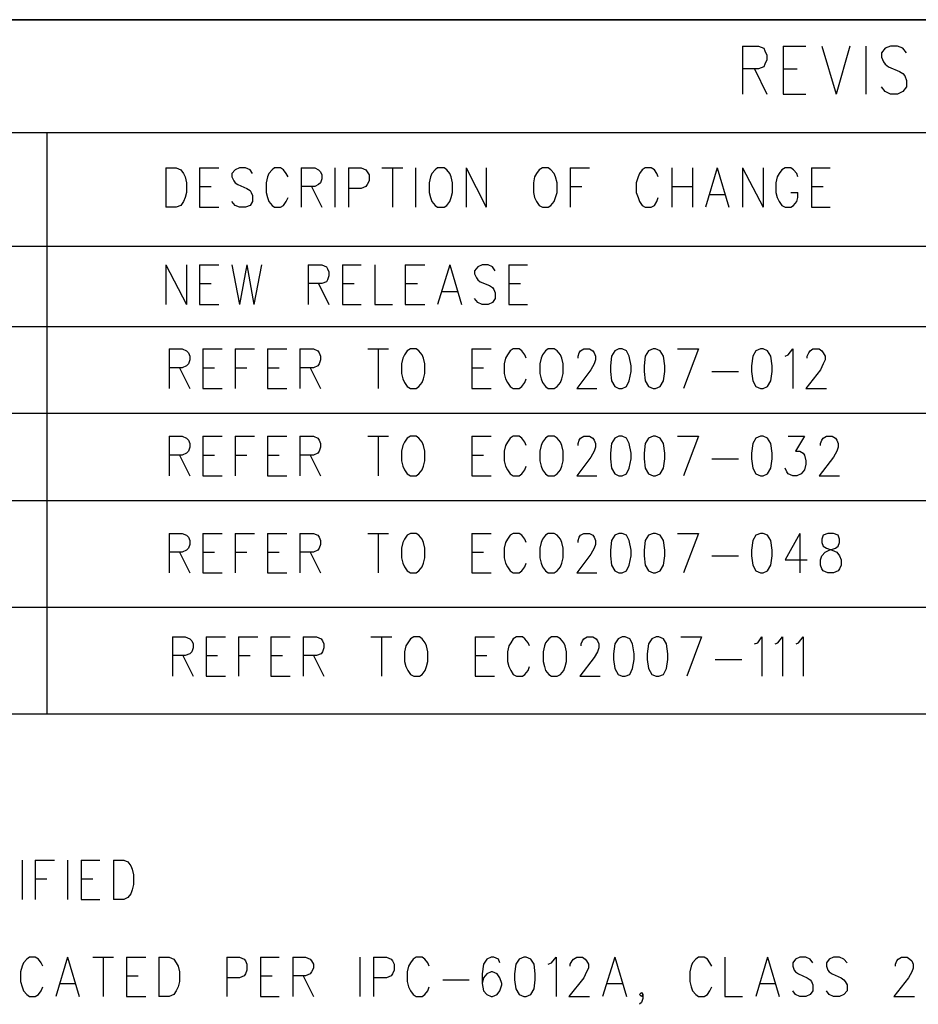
# Model space of a CAD drawing. Extents: x 11.9 to 28.1, y 10.8 to 21.2.
# Tile 42 of 43: x 25.3 to 26.7, y 19.7 to 21.2. Entities that reach past the tile are written whole.
import ezdxf

# ---------------------------------------------------------------- set-up
doc = ezdxf.new("R2010")
doc.units = 0
doc.header["$MEASUREMENT"] = 0
doc.layers.add('LAYNR1', color=2, linetype='Continuous')

msp = doc.modelspace()

# ---------------------------------------------------------------- linework, layer by layer
at = {"layer": 'LAYNR1', "color": 7}
for points in [[(11.892, 21.199), (28.093, 21.199)], [(28.093, 21.199), (25.093, 21.199)], [(26.437, 21.158), (26.437, 21.084)], [(26.437, 21.158), (26.462, 21.158), (26.47, 21.155), (26.472, 21.151), (26.475, 21.144), (26.475, 21.137), (26.472, 21.13), (26.47, 21.126), (26.462, 21.123), (26.437, 21.123)], [(26.5, 21.158), (26.5, 21.084)], [(26.5, 21.158), (26.535, 21.158)], [(26.56, 21.158), (26.582, 21.084)], [(26.603, 21.158), (26.582, 21.084)], [(26.628, 21.158), (26.628, 21.084)], [(26.691, 21.148), (26.685, 21.155), (26.677, 21.158), (26.666, 21.158), (26.658, 21.155), (26.652, 21.148), (26.652, 21.141)], [(26.652, 21.141), (26.655, 21.134), (26.658, 21.13), (26.663, 21.126), (26.68, 21.119), (26.685, 21.116), (26.688, 21.112)], [(26.456, 21.123), (26.475, 21.084)], [(26.5, 21.123), (26.522, 21.123)], [(26.688, 21.112), (26.691, 21.105), (26.691, 21.095), (26.685, 21.088), (26.677, 21.084)], [(26.666, 21.084), (26.658, 21.088), (26.652, 21.095)], [(26.5, 21.084), (26.535, 21.084)], [(26.677, 21.084), (26.666, 21.084)], [(28.093, 21.024), (25.093, 21.024)], [(25.389, 21.024), (25.362, 21.024)], [(25.362, 21.024), (25.362, 20.591)], [(25.362, 21.024), (25.362, 20.591)], [(25.546, 20.97), (25.546, 20.909)], [(25.546, 20.97), (25.562, 20.97), (25.569, 20.967), (25.573, 20.961), (25.576, 20.956)], [(25.598, 20.97), (25.598, 20.909)], [(25.598, 20.97), (25.628, 20.97)], [(25.68, 20.961), (25.676, 20.967), (25.669, 20.97), (25.66, 20.97), (25.653, 20.967), (25.648, 20.961), (25.648, 20.956)], [(25.735, 20.956), (25.732, 20.961), (25.728, 20.967), (25.723, 20.97), (25.714, 20.97), (25.71, 20.967), (25.705, 20.961), (25.703, 20.956)], [(25.755, 20.97), (25.755, 20.909)], [(25.755, 20.97), (25.776, 20.97), (25.782, 20.967), (25.785, 20.964), (25.787, 20.959), (25.787, 20.953), (25.785, 20.947), (25.782, 20.944), (25.776, 20.941), (25.755, 20.941)], [(25.807, 20.97), (25.807, 20.909)], [(25.828, 20.97), (25.828, 20.909)], [(25.828, 20.97), (25.848, 20.97), (25.855, 20.967), (25.857, 20.964), (25.86, 20.959), (25.86, 20.95), (25.857, 20.944), (25.855, 20.941), (25.848, 20.938), (25.828, 20.938)], [(25.88, 20.97), (25.912, 20.97)], [(25.896, 20.97), (25.896, 20.909)], [(25.932, 20.97), (25.932, 20.909)], [(25.966, 20.97), (25.962, 20.967), (25.957, 20.961), (25.955, 20.956)], [(25.987, 20.956), (25.985, 20.961), (25.98, 20.967), (25.976, 20.97), (25.966, 20.97)], [(26.01, 20.97), (26.01, 20.909)], [(26.01, 20.97), (26.041, 20.909)], [(26.041, 20.97), (26.041, 20.909)], [(26.128, 20.97), (26.123, 20.967), (26.119, 20.961), (26.116, 20.956)], [(26.148, 20.956), (26.146, 20.961), (26.141, 20.967), (26.137, 20.97), (26.128, 20.97)], [(26.171, 20.97), (26.171, 20.909)], [(26.171, 20.97), (26.201, 20.97)], [(26.307, 20.956), (26.305, 20.961), (26.301, 20.967), (26.296, 20.97), (26.287, 20.97), (26.282, 20.967), (26.278, 20.961), (26.276, 20.956)], [(26.328, 20.97), (26.328, 20.909)], [(26.36, 20.97), (26.36, 20.909)], [(26.398, 20.97), (26.38, 20.909)], [(26.398, 20.97), (26.416, 20.909)], [(26.437, 20.97), (26.437, 20.909)], [(26.437, 20.97), (26.469, 20.909)], [(26.469, 20.97), (26.469, 20.909)], [(26.523, 20.956), (26.521, 20.961), (26.516, 20.967), (26.512, 20.97), (26.503, 20.97), (26.498, 20.967), (26.494, 20.961), (26.491, 20.956)], [(26.544, 20.97), (26.544, 20.909)], [(26.544, 20.97), (26.573, 20.97)], [(25.576, 20.956), (25.578, 20.947), (25.578, 20.932)], [(25.648, 20.956), (25.651, 20.95), (25.653, 20.947), (25.657, 20.944), (25.671, 20.938), (25.676, 20.935), (25.678, 20.932)], [(25.703, 20.956), (25.701, 20.947), (25.701, 20.932)], [(25.955, 20.956), (25.953, 20.947), (25.953, 20.932)], [(25.989, 20.932), (25.989, 20.947), (25.987, 20.956)], [(26.116, 20.956), (26.114, 20.947), (26.114, 20.932)], [(26.151, 20.932), (26.151, 20.947), (26.148, 20.956)], [(26.276, 20.956), (26.273, 20.947), (26.273, 20.932)], [(26.491, 20.956), (26.489, 20.947), (26.489, 20.932)], [(25.578, 20.932), (25.576, 20.924), (25.573, 20.918), (25.569, 20.912), (25.562, 20.909)], [(25.598, 20.941), (25.616, 20.941)], [(25.678, 20.932), (25.68, 20.927), (25.68, 20.918), (25.676, 20.912), (25.669, 20.909)], [(25.701, 20.932), (25.703, 20.924), (25.705, 20.918), (25.71, 20.912), (25.714, 20.909)], [(25.771, 20.941), (25.787, 20.909)], [(25.953, 20.932), (25.955, 20.924), (25.957, 20.918), (25.962, 20.912), (25.966, 20.909)], [(25.976, 20.909), (25.98, 20.912), (25.985, 20.918), (25.987, 20.924), (25.989, 20.932)], [(26.114, 20.932), (26.116, 20.924), (26.119, 20.918), (26.123, 20.912), (26.128, 20.909)], [(26.137, 20.909), (26.141, 20.912), (26.146, 20.918), (26.148, 20.924), (26.151, 20.932)], [(26.171, 20.941), (26.189, 20.941)], [(26.273, 20.932), (26.276, 20.924), (26.278, 20.918), (26.282, 20.912), (26.287, 20.909)], [(26.328, 20.941), (26.36, 20.941)], [(26.387, 20.929), (26.41, 20.929)], [(26.489, 20.932), (26.491, 20.924), (26.494, 20.918), (26.498, 20.912), (26.503, 20.909)], [(26.512, 20.909), (26.516, 20.912), (26.521, 20.918), (26.523, 20.924), (26.523, 20.932)], [(26.512, 20.932), (26.523, 20.932)], [(26.544, 20.941), (26.562, 20.941)], [(25.66, 20.909), (25.653, 20.912), (25.648, 20.918)], [(25.723, 20.909), (25.728, 20.912), (25.732, 20.918), (25.735, 20.924)], [(26.296, 20.909), (26.301, 20.912), (26.305, 20.918), (26.307, 20.924)], [(25.562, 20.909), (25.546, 20.909)], [(25.598, 20.909), (25.628, 20.909)], [(25.669, 20.909), (25.66, 20.909)], [(25.714, 20.909), (25.723, 20.909)], [(25.966, 20.909), (25.976, 20.909)], [(26.128, 20.909), (26.137, 20.909)], [(26.287, 20.909), (26.296, 20.909)], [(26.503, 20.909), (26.512, 20.909)], [(26.544, 20.909), (26.573, 20.909)], [(25.093, 20.849), (28.093, 20.849)], [(25.546, 20.82), (25.546, 20.759)], [(25.546, 20.82), (25.578, 20.759)], [(25.578, 20.82), (25.578, 20.759)], [(25.598, 20.82), (25.598, 20.759)], [(25.598, 20.82), (25.628, 20.82)], [(25.648, 20.82), (25.66, 20.759)], [(25.671, 20.82), (25.66, 20.759)], [(25.671, 20.82), (25.682, 20.759)], [(25.694, 20.82), (25.682, 20.759)], [(25.766, 20.82), (25.766, 20.759)], [(25.766, 20.82), (25.787, 20.82), (25.794, 20.817), (25.796, 20.814), (25.798, 20.809), (25.798, 20.803), (25.796, 20.797), (25.794, 20.794), (25.787, 20.791), (25.766, 20.791)], [(25.819, 20.82), (25.819, 20.759)], [(25.819, 20.82), (25.848, 20.82)], [(25.869, 20.82), (25.869, 20.759)], [(25.916, 20.82), (25.916, 20.759)], [(25.916, 20.82), (25.946, 20.82)], [(25.985, 20.82), (25.966, 20.759)], [(25.985, 20.82), (26.003, 20.759)], [(26.055, 20.811), (26.051, 20.817), (26.044, 20.82), (26.035, 20.82), (26.028, 20.817), (26.023, 20.811), (26.023, 20.806)], [(26.023, 20.806), (26.026, 20.8), (26.028, 20.797), (26.032, 20.794), (26.046, 20.788), (26.051, 20.785), (26.053, 20.782)], [(26.076, 20.82), (26.076, 20.759)], [(26.076, 20.82), (26.105, 20.82)], [(25.598, 20.791), (25.616, 20.791)], [(25.782, 20.791), (25.798, 20.759)], [(25.819, 20.791), (25.837, 20.791)], [(25.916, 20.791), (25.935, 20.791)], [(26.076, 20.791), (26.094, 20.791)], [(25.973, 20.779), (25.996, 20.779)], [(26.053, 20.782), (26.055, 20.777), (26.055, 20.768), (26.051, 20.762), (26.044, 20.759)], [(26.035, 20.759), (26.028, 20.762), (26.023, 20.768)], [(25.598, 20.759), (25.628, 20.759)], [(25.819, 20.759), (25.848, 20.759)], [(25.869, 20.759), (25.896, 20.759)], [(25.916, 20.759), (25.946, 20.759)], [(26.044, 20.759), (26.035, 20.759)], [(26.076, 20.759), (26.105, 20.759)], [(28.093, 20.724), (25.093, 20.724)], [(25.551, 20.69), (25.551, 20.629)], [(25.551, 20.69), (25.571, 20.69), (25.578, 20.687), (25.581, 20.684), (25.583, 20.679), (25.583, 20.673), (25.581, 20.667), (25.578, 20.664), (25.571, 20.661), (25.551, 20.661)], [(25.603, 20.69), (25.603, 20.629)], [(25.603, 20.69), (25.633, 20.69)], [(25.653, 20.69), (25.653, 20.629)], [(25.653, 20.69), (25.683, 20.69)], [(25.703, 20.69), (25.703, 20.629)], [(25.703, 20.69), (25.733, 20.69)], [(25.753, 20.69), (25.753, 20.629)], [(25.753, 20.69), (25.774, 20.69), (25.781, 20.687), (25.783, 20.684), (25.785, 20.679), (25.785, 20.673), (25.783, 20.667), (25.781, 20.664), (25.774, 20.661), (25.753, 20.661)], [(25.858, 20.69), (25.89, 20.69)], [(25.874, 20.69), (25.874, 20.629)], [(25.924, 20.69), (25.919, 20.687), (25.915, 20.681), (25.912, 20.676)], [(25.944, 20.676), (25.942, 20.681), (25.937, 20.687), (25.933, 20.69), (25.924, 20.69)], [(26.019, 20.69), (26.019, 20.629)], [(26.019, 20.69), (26.049, 20.69)], [(26.103, 20.676), (26.101, 20.681), (26.096, 20.687), (26.092, 20.69), (26.083, 20.69), (26.078, 20.687), (26.074, 20.681), (26.071, 20.676)], [(26.137, 20.69), (26.133, 20.687), (26.128, 20.681), (26.126, 20.676)], [(26.158, 20.676), (26.156, 20.681), (26.151, 20.687), (26.146, 20.69), (26.137, 20.69)], [(26.183, 20.676), (26.183, 20.679), (26.185, 20.684), (26.187, 20.687), (26.192, 20.69), (26.201, 20.69), (26.206, 20.687), (26.208, 20.684), (26.21, 20.679), (26.21, 20.673), (26.208, 20.667), (26.203, 20.658), (26.181, 20.629)], [(26.246, 20.69), (26.24, 20.687), (26.235, 20.679), (26.233, 20.664), (26.233, 20.655), (26.235, 20.641), (26.24, 20.632), (26.246, 20.629)], [(26.251, 20.629), (26.258, 20.632), (26.262, 20.641), (26.265, 20.655), (26.265, 20.664), (26.262, 20.679), (26.258, 20.687), (26.251, 20.69), (26.246, 20.69)], [(26.299, 20.69), (26.292, 20.687), (26.287, 20.679), (26.285, 20.664), (26.285, 20.655), (26.287, 20.641), (26.292, 20.632), (26.299, 20.629)], [(26.303, 20.629), (26.31, 20.632), (26.315, 20.641), (26.317, 20.655), (26.317, 20.664), (26.315, 20.679), (26.31, 20.687), (26.303, 20.69), (26.299, 20.69)], [(26.337, 20.69), (26.369, 20.69)], [(26.369, 20.69), (26.346, 20.629)], [(26.465, 20.69), (26.458, 20.687), (26.453, 20.679), (26.451, 20.664), (26.451, 20.655), (26.453, 20.641), (26.458, 20.632), (26.465, 20.629)], [(26.469, 20.629), (26.476, 20.632), (26.481, 20.641), (26.483, 20.655), (26.483, 20.664), (26.481, 20.679), (26.476, 20.687), (26.469, 20.69), (26.465, 20.69)], [(26.503, 20.679), (26.508, 20.681), (26.515, 20.69), (26.515, 20.629)], [(26.537, 20.676), (26.537, 20.679), (26.54, 20.684), (26.542, 20.687), (26.546, 20.69), (26.556, 20.69), (26.56, 20.687), (26.562, 20.684), (26.565, 20.679), (26.565, 20.673), (26.562, 20.667), (26.558, 20.658), (26.535, 20.629)], [(25.912, 20.676), (25.91, 20.667), (25.91, 20.652)], [(25.946, 20.652), (25.946, 20.667), (25.944, 20.676)], [(26.071, 20.676), (26.069, 20.667), (26.069, 20.652)], [(26.126, 20.676), (26.124, 20.667), (26.124, 20.652)], [(26.16, 20.652), (26.16, 20.667), (26.158, 20.676)], [(25.567, 20.661), (25.583, 20.629)], [(25.603, 20.661), (25.621, 20.661)], [(25.653, 20.661), (25.671, 20.661)], [(25.703, 20.661), (25.721, 20.661)], [(25.769, 20.661), (25.785, 20.629)], [(26.019, 20.661), (26.037, 20.661)], [(26.39, 20.655), (26.431, 20.655)], [(25.91, 20.652), (25.912, 20.644), (25.915, 20.638), (25.919, 20.632), (25.924, 20.629)], [(25.933, 20.629), (25.937, 20.632), (25.942, 20.638), (25.944, 20.644), (25.946, 20.652)], [(26.069, 20.652), (26.071, 20.644), (26.074, 20.638), (26.078, 20.632), (26.083, 20.629)], [(26.092, 20.629), (26.096, 20.632), (26.101, 20.638), (26.103, 20.644)], [(26.124, 20.652), (26.126, 20.644), (26.128, 20.638), (26.133, 20.632), (26.137, 20.629)], [(26.146, 20.629), (26.151, 20.632), (26.156, 20.638), (26.158, 20.644), (26.16, 20.652)], [(25.603, 20.629), (25.633, 20.629)], [(25.703, 20.629), (25.733, 20.629)], [(25.924, 20.629), (25.933, 20.629)], [(26.019, 20.629), (26.049, 20.629)], [(26.083, 20.629), (26.092, 20.629)], [(26.137, 20.629), (26.146, 20.629)], [(26.181, 20.629), (26.212, 20.629)], [(26.246, 20.629), (26.251, 20.629)], [(26.299, 20.629), (26.303, 20.629)], [(26.465, 20.629), (26.469, 20.629)], [(26.535, 20.629), (26.567, 20.629)], [(25.093, 20.591), (28.093, 20.591)], [(25.362, 20.591), (26.917, 20.591)], [(25.362, 20.591), (25.362, 20.126)], [(25.551, 20.555), (25.551, 20.494)], [(25.551, 20.555), (25.571, 20.555), (25.578, 20.552), (25.581, 20.549), (25.583, 20.544), (25.583, 20.538), (25.581, 20.532), (25.578, 20.529), (25.571, 20.526), (25.551, 20.526)], [(25.603, 20.555), (25.603, 20.494)], [(25.603, 20.555), (25.633, 20.555)], [(25.653, 20.555), (25.653, 20.494)], [(25.653, 20.555), (25.683, 20.555)], [(25.703, 20.555), (25.703, 20.494)], [(25.703, 20.555), (25.733, 20.555)], [(25.753, 20.555), (25.753, 20.494)], [(25.753, 20.555), (25.774, 20.555), (25.781, 20.552), (25.783, 20.549), (25.785, 20.544), (25.785, 20.538), (25.783, 20.532), (25.781, 20.529), (25.774, 20.526), (25.753, 20.526)], [(25.858, 20.555), (25.89, 20.555)], [(25.874, 20.555), (25.874, 20.494)], [(25.924, 20.555), (25.919, 20.552), (25.915, 20.546), (25.912, 20.541)], [(25.944, 20.541), (25.942, 20.546), (25.937, 20.552), (25.933, 20.555), (25.924, 20.555)], [(26.019, 20.555), (26.019, 20.494)], [(26.019, 20.555), (26.049, 20.555)], [(26.103, 20.541), (26.101, 20.546), (26.096, 20.552), (26.092, 20.555), (26.083, 20.555), (26.078, 20.552), (26.074, 20.546), (26.071, 20.541)], [(26.137, 20.555), (26.133, 20.552), (26.128, 20.546), (26.126, 20.541)], [(26.158, 20.541), (26.156, 20.546), (26.151, 20.552), (26.146, 20.555), (26.137, 20.555)], [(26.183, 20.541), (26.183, 20.544), (26.185, 20.549), (26.187, 20.552), (26.192, 20.555), (26.201, 20.555), (26.206, 20.552), (26.208, 20.549), (26.21, 20.544), (26.21, 20.538), (26.208, 20.532), (26.203, 20.523), (26.181, 20.494)], [(26.246, 20.555), (26.24, 20.552), (26.235, 20.544), (26.233, 20.529), (26.233, 20.52), (26.235, 20.506), (26.24, 20.497), (26.246, 20.494)], [(26.251, 20.494), (26.258, 20.497), (26.262, 20.506), (26.265, 20.52), (26.265, 20.529), (26.262, 20.544), (26.258, 20.552), (26.251, 20.555), (26.246, 20.555)], [(26.299, 20.555), (26.292, 20.552), (26.287, 20.544), (26.285, 20.529), (26.285, 20.52), (26.287, 20.506), (26.292, 20.497), (26.299, 20.494)], [(26.303, 20.494), (26.31, 20.497), (26.315, 20.506), (26.317, 20.52), (26.317, 20.529), (26.315, 20.544), (26.31, 20.552), (26.303, 20.555), (26.299, 20.555)], [(26.337, 20.555), (26.369, 20.555)], [(26.369, 20.555), (26.346, 20.494)], [(26.465, 20.555), (26.458, 20.552), (26.453, 20.544), (26.451, 20.529), (26.451, 20.52), (26.453, 20.506), (26.458, 20.497), (26.465, 20.494)], [(26.469, 20.494), (26.476, 20.497), (26.481, 20.506), (26.483, 20.52), (26.483, 20.529), (26.481, 20.544), (26.476, 20.552), (26.469, 20.555), (26.465, 20.555)], [(26.508, 20.555), (26.533, 20.555), (26.519, 20.532), (26.526, 20.532), (26.531, 20.529), (26.533, 20.526), (26.535, 20.517)], [(26.558, 20.541), (26.558, 20.544), (26.56, 20.549), (26.562, 20.552), (26.567, 20.555), (26.576, 20.555), (26.581, 20.552), (26.583, 20.549), (26.585, 20.544), (26.585, 20.538), (26.583, 20.532), (26.578, 20.523), (26.556, 20.494)], [(25.912, 20.541), (25.91, 20.532), (25.91, 20.517)], [(25.946, 20.517), (25.946, 20.532), (25.944, 20.541)], [(26.071, 20.541), (26.069, 20.532), (26.069, 20.517)], [(26.126, 20.541), (26.124, 20.532), (26.124, 20.517)], [(26.16, 20.517), (26.16, 20.532), (26.158, 20.541)], [(25.567, 20.526), (25.583, 20.494)], [(25.603, 20.526), (25.621, 20.526)], [(25.653, 20.526), (25.671, 20.526)], [(25.703, 20.526), (25.721, 20.526)], [(25.769, 20.526), (25.785, 20.494)], [(25.91, 20.517), (25.912, 20.509), (25.915, 20.503), (25.919, 20.497), (25.924, 20.494)], [(25.933, 20.494), (25.937, 20.497), (25.942, 20.503), (25.944, 20.509), (25.946, 20.517)], [(26.019, 20.526), (26.037, 20.526)], [(26.069, 20.517), (26.071, 20.509), (26.074, 20.503), (26.078, 20.497), (26.083, 20.494)], [(26.124, 20.517), (26.126, 20.509), (26.128, 20.503), (26.133, 20.497), (26.137, 20.494)], [(26.146, 20.494), (26.151, 20.497), (26.156, 20.503), (26.158, 20.509), (26.16, 20.517)], [(26.39, 20.52), (26.431, 20.52)], [(26.535, 20.517), (26.535, 20.512), (26.533, 20.503), (26.528, 20.497), (26.521, 20.494)], [(26.092, 20.494), (26.096, 20.497), (26.101, 20.503), (26.103, 20.509)], [(26.515, 20.494), (26.508, 20.497), (26.506, 20.5), (26.503, 20.506)], [(25.603, 20.494), (25.633, 20.494)], [(25.703, 20.494), (25.733, 20.494)], [(25.924, 20.494), (25.933, 20.494)], [(26.019, 20.494), (26.049, 20.494)], [(26.083, 20.494), (26.092, 20.494)], [(26.137, 20.494), (26.146, 20.494)], [(26.181, 20.494), (26.212, 20.494)], [(26.246, 20.494), (26.251, 20.494)], [(26.299, 20.494), (26.303, 20.494)], [(26.465, 20.494), (26.469, 20.494)], [(26.521, 20.494), (26.515, 20.494)], [(26.556, 20.494), (26.587, 20.494)], [(25.093, 20.456), (28.093, 20.456)], [(25.551, 20.405), (25.551, 20.344)], [(25.551, 20.405), (25.571, 20.405), (25.578, 20.402), (25.581, 20.399), (25.583, 20.394), (25.583, 20.388), (25.581, 20.382), (25.578, 20.379), (25.571, 20.376), (25.551, 20.376)], [(25.603, 20.405), (25.603, 20.344)], [(25.603, 20.405), (25.633, 20.405)], [(25.653, 20.405), (25.653, 20.344)], [(25.653, 20.405), (25.683, 20.405)], [(25.703, 20.405), (25.703, 20.344)], [(25.703, 20.405), (25.733, 20.405)], [(25.753, 20.405), (25.753, 20.344)], [(25.753, 20.405), (25.774, 20.405), (25.781, 20.402), (25.783, 20.399), (25.785, 20.394), (25.785, 20.388), (25.783, 20.382), (25.781, 20.379), (25.774, 20.376), (25.753, 20.376)], [(25.858, 20.405), (25.89, 20.405)], [(25.874, 20.405), (25.874, 20.344)], [(25.924, 20.405), (25.919, 20.402), (25.915, 20.396), (25.912, 20.391)], [(25.944, 20.391), (25.942, 20.396), (25.937, 20.402), (25.933, 20.405), (25.924, 20.405)], [(26.019, 20.405), (26.019, 20.344)], [(26.019, 20.405), (26.049, 20.405)], [(26.103, 20.391), (26.101, 20.396), (26.096, 20.402), (26.092, 20.405), (26.083, 20.405), (26.078, 20.402), (26.074, 20.396), (26.071, 20.391)], [(26.137, 20.405), (26.133, 20.402), (26.128, 20.396), (26.126, 20.391)], [(26.158, 20.391), (26.156, 20.396), (26.151, 20.402), (26.146, 20.405), (26.137, 20.405)], [(26.183, 20.391), (26.183, 20.394), (26.185, 20.399), (26.187, 20.402), (26.192, 20.405), (26.201, 20.405), (26.206, 20.402), (26.208, 20.399), (26.21, 20.394), (26.21, 20.388), (26.208, 20.382), (26.203, 20.373), (26.181, 20.344)], [(26.246, 20.405), (26.24, 20.402), (26.235, 20.394), (26.233, 20.379), (26.233, 20.37), (26.235, 20.356), (26.24, 20.347), (26.246, 20.344)], [(26.251, 20.344), (26.258, 20.347), (26.262, 20.356), (26.265, 20.37), (26.265, 20.379), (26.262, 20.394), (26.258, 20.402), (26.251, 20.405), (26.246, 20.405)], [(26.299, 20.405), (26.292, 20.402), (26.287, 20.394), (26.285, 20.379), (26.285, 20.37), (26.287, 20.356), (26.292, 20.347), (26.299, 20.344)], [(26.303, 20.344), (26.31, 20.347), (26.315, 20.356), (26.317, 20.37), (26.317, 20.379), (26.315, 20.394), (26.31, 20.402), (26.303, 20.405), (26.299, 20.405)], [(26.337, 20.405), (26.369, 20.405)], [(26.369, 20.405), (26.346, 20.344)], [(26.465, 20.405), (26.458, 20.402), (26.453, 20.394), (26.451, 20.379), (26.451, 20.37), (26.453, 20.356), (26.458, 20.347), (26.465, 20.344)], [(26.469, 20.344), (26.476, 20.347), (26.481, 20.356), (26.483, 20.37), (26.483, 20.379), (26.481, 20.394), (26.476, 20.402), (26.469, 20.405), (26.465, 20.405)], [(26.526, 20.405), (26.503, 20.364), (26.537, 20.364)], [(26.526, 20.405), (26.526, 20.344)], [(26.569, 20.405), (26.562, 20.402), (26.56, 20.396), (26.56, 20.391)], [(26.587, 20.391), (26.587, 20.396), (26.585, 20.402), (26.578, 20.405), (26.569, 20.405)], [(25.912, 20.391), (25.91, 20.382), (25.91, 20.367)], [(25.946, 20.367), (25.946, 20.382), (25.944, 20.391)], [(26.071, 20.391), (26.069, 20.382), (26.069, 20.367)], [(26.126, 20.391), (26.124, 20.382), (26.124, 20.367)], [(26.16, 20.367), (26.16, 20.382), (26.158, 20.391)], [(26.569, 20.344), (26.562, 20.347), (26.56, 20.35), (26.558, 20.356), (26.558, 20.364), (26.56, 20.37), (26.565, 20.376), (26.571, 20.379), (26.581, 20.382), (26.585, 20.385), (26.587, 20.391)], [(26.56, 20.391), (26.562, 20.385), (26.567, 20.382), (26.576, 20.379), (26.583, 20.376), (26.587, 20.37), (26.59, 20.364), (26.59, 20.356), (26.587, 20.35), (26.585, 20.347), (26.578, 20.344)], [(25.567, 20.376), (25.583, 20.344)], [(25.603, 20.376), (25.621, 20.376)], [(25.653, 20.376), (25.671, 20.376)], [(25.703, 20.376), (25.721, 20.376)], [(25.769, 20.376), (25.785, 20.344)], [(25.91, 20.367), (25.912, 20.359), (25.915, 20.353), (25.919, 20.347), (25.924, 20.344)], [(25.933, 20.344), (25.937, 20.347), (25.942, 20.353), (25.944, 20.359), (25.946, 20.367)], [(26.019, 20.376), (26.037, 20.376)], [(26.069, 20.367), (26.071, 20.359), (26.074, 20.353), (26.078, 20.347), (26.083, 20.344)], [(26.124, 20.367), (26.126, 20.359), (26.128, 20.353), (26.133, 20.347), (26.137, 20.344)], [(26.146, 20.344), (26.151, 20.347), (26.156, 20.353), (26.158, 20.359), (26.16, 20.367)], [(26.39, 20.37), (26.431, 20.37)], [(26.092, 20.344), (26.096, 20.347), (26.101, 20.353), (26.103, 20.359)], [(25.603, 20.344), (25.633, 20.344)], [(25.703, 20.344), (25.733, 20.344)], [(25.924, 20.344), (25.933, 20.344)], [(26.019, 20.344), (26.049, 20.344)], [(26.083, 20.344), (26.092, 20.344)], [(26.137, 20.344), (26.146, 20.344)], [(26.181, 20.344), (26.212, 20.344)], [(26.246, 20.344), (26.251, 20.344)], [(26.299, 20.344), (26.303, 20.344)], [(26.465, 20.344), (26.469, 20.344)], [(26.578, 20.344), (26.569, 20.344)], [(25.093, 20.291), (28.088, 20.291)], [(25.556, 20.245), (25.556, 20.184)], [(25.556, 20.245), (25.576, 20.245), (25.583, 20.242), (25.586, 20.239), (25.588, 20.234), (25.588, 20.228), (25.586, 20.222), (25.583, 20.219), (25.576, 20.216), (25.556, 20.216)], [(25.608, 20.245), (25.608, 20.184)], [(25.608, 20.245), (25.638, 20.245)], [(25.658, 20.245), (25.658, 20.184)], [(25.658, 20.245), (25.688, 20.245)], [(25.708, 20.245), (25.708, 20.184)], [(25.708, 20.245), (25.738, 20.245)], [(25.758, 20.245), (25.758, 20.184)], [(25.758, 20.245), (25.779, 20.245), (25.786, 20.242), (25.788, 20.239), (25.79, 20.234), (25.79, 20.228), (25.788, 20.222), (25.786, 20.219), (25.779, 20.216), (25.758, 20.216)], [(25.863, 20.245), (25.895, 20.245)], [(25.879, 20.245), (25.879, 20.184)], [(25.929, 20.245), (25.924, 20.242), (25.92, 20.236), (25.917, 20.231)], [(25.949, 20.231), (25.947, 20.236), (25.942, 20.242), (25.938, 20.245), (25.929, 20.245)], [(26.024, 20.245), (26.024, 20.184)], [(26.024, 20.245), (26.054, 20.245)], [(26.108, 20.231), (26.106, 20.236), (26.101, 20.242), (26.097, 20.245), (26.088, 20.245), (26.083, 20.242), (26.079, 20.236), (26.076, 20.231)], [(26.142, 20.245), (26.138, 20.242), (26.133, 20.236), (26.131, 20.231)], [(26.163, 20.231), (26.161, 20.236), (26.156, 20.242), (26.151, 20.245), (26.142, 20.245)], [(26.188, 20.231), (26.188, 20.234), (26.19, 20.239), (26.192, 20.242), (26.197, 20.245), (26.206, 20.245), (26.211, 20.242), (26.213, 20.239), (26.215, 20.234), (26.215, 20.228), (26.213, 20.222), (26.208, 20.213), (26.186, 20.184)], [(26.251, 20.245), (26.245, 20.242), (26.24, 20.234), (26.238, 20.219), (26.238, 20.21), (26.24, 20.196), (26.245, 20.187), (26.251, 20.184)], [(26.256, 20.184), (26.263, 20.187), (26.267, 20.196), (26.27, 20.21), (26.27, 20.219), (26.267, 20.234), (26.263, 20.242), (26.256, 20.245), (26.251, 20.245)], [(26.304, 20.245), (26.297, 20.242), (26.292, 20.234), (26.29, 20.219), (26.29, 20.21), (26.292, 20.196), (26.297, 20.187), (26.304, 20.184)], [(26.308, 20.184), (26.315, 20.187), (26.32, 20.196), (26.322, 20.21), (26.322, 20.219), (26.32, 20.234), (26.315, 20.242), (26.308, 20.245), (26.304, 20.245)], [(26.342, 20.245), (26.374, 20.245)], [(26.374, 20.245), (26.351, 20.184)], [(26.456, 20.234), (26.461, 20.236), (26.467, 20.245), (26.467, 20.184)], [(26.488, 20.234), (26.492, 20.236), (26.499, 20.245), (26.499, 20.184)], [(26.52, 20.234), (26.524, 20.236), (26.531, 20.245), (26.531, 20.184)], [(25.917, 20.231), (25.915, 20.222), (25.915, 20.207)], [(25.951, 20.207), (25.951, 20.222), (25.949, 20.231)], [(26.076, 20.231), (26.074, 20.222), (26.074, 20.207)], [(26.131, 20.231), (26.129, 20.222), (26.129, 20.207)], [(26.165, 20.207), (26.165, 20.222), (26.163, 20.231)], [(25.572, 20.216), (25.588, 20.184)], [(25.608, 20.216), (25.626, 20.216)], [(25.658, 20.216), (25.676, 20.216)], [(25.708, 20.216), (25.726, 20.216)], [(25.774, 20.216), (25.79, 20.184)], [(26.024, 20.216), (26.042, 20.216)], [(25.915, 20.207), (25.917, 20.199), (25.92, 20.193), (25.924, 20.187), (25.929, 20.184)], [(25.938, 20.184), (25.942, 20.187), (25.947, 20.193), (25.949, 20.199), (25.951, 20.207)], [(26.074, 20.207), (26.076, 20.199), (26.079, 20.193), (26.083, 20.187), (26.088, 20.184)], [(26.097, 20.184), (26.101, 20.187), (26.106, 20.193), (26.108, 20.199)], [(26.129, 20.207), (26.131, 20.199), (26.133, 20.193), (26.138, 20.187), (26.142, 20.184)], [(26.151, 20.184), (26.156, 20.187), (26.161, 20.193), (26.163, 20.199), (26.165, 20.207)], [(26.395, 20.21), (26.436, 20.21)], [(25.608, 20.184), (25.638, 20.184)], [(25.708, 20.184), (25.738, 20.184)], [(25.929, 20.184), (25.938, 20.184)], [(26.024, 20.184), (26.054, 20.184)], [(26.088, 20.184), (26.097, 20.184)], [(26.142, 20.184), (26.151, 20.184)], [(26.186, 20.184), (26.217, 20.184)], [(26.251, 20.184), (26.256, 20.184)], [(26.304, 20.184), (26.308, 20.184)], [(25.093, 20.126), (28.093, 20.126)], [(25.324, 19.9), (25.324, 19.839)], [(25.344, 19.9), (25.344, 19.839)], [(25.344, 19.9), (25.374, 19.9)], [(25.394, 19.9), (25.394, 19.839)], [(25.415, 19.9), (25.415, 19.839)], [(25.415, 19.9), (25.444, 19.9)], [(25.465, 19.9), (25.465, 19.839)], [(25.465, 19.9), (25.481, 19.9), (25.487, 19.897), (25.492, 19.891), (25.494, 19.886)], [(25.494, 19.886), (25.496, 19.877), (25.496, 19.862)], [(25.344, 19.871), (25.362, 19.871)], [(25.415, 19.871), (25.433, 19.871)], [(25.496, 19.862), (25.494, 19.854), (25.492, 19.848), (25.487, 19.842), (25.481, 19.839)], [(25.415, 19.839), (25.444, 19.839)], [(25.481, 19.839), (25.465, 19.839)], [(25.356, 19.736), (25.353, 19.741), (25.349, 19.747), (25.344, 19.75), (25.335, 19.75), (25.331, 19.747), (25.326, 19.741), (25.324, 19.736)], [(25.394, 19.75), (25.376, 19.689)], [(25.394, 19.75), (25.412, 19.689)], [(25.433, 19.75), (25.465, 19.75)], [(25.449, 19.75), (25.449, 19.689)], [(25.485, 19.75), (25.485, 19.689)], [(25.485, 19.75), (25.515, 19.75)], [(25.535, 19.75), (25.535, 19.689)], [(25.535, 19.75), (25.551, 19.75), (25.558, 19.747), (25.562, 19.741), (25.565, 19.736)], [(25.64, 19.75), (25.64, 19.689)], [(25.64, 19.75), (25.66, 19.75), (25.667, 19.747), (25.669, 19.744), (25.671, 19.739), (25.671, 19.73), (25.669, 19.724), (25.667, 19.721), (25.66, 19.718), (25.64, 19.718)], [(25.692, 19.75), (25.692, 19.689)], [(25.692, 19.75), (25.721, 19.75)], [(25.742, 19.75), (25.742, 19.689)], [(25.742, 19.75), (25.762, 19.75), (25.769, 19.747), (25.771, 19.744), (25.774, 19.739), (25.774, 19.733), (25.771, 19.727), (25.769, 19.724), (25.762, 19.721), (25.742, 19.721)], [(25.846, 19.75), (25.846, 19.689)], [(25.867, 19.75), (25.867, 19.689)], [(25.867, 19.75), (25.887, 19.75), (25.894, 19.747), (25.896, 19.744), (25.899, 19.739), (25.899, 19.73), (25.896, 19.724), (25.894, 19.721), (25.887, 19.718), (25.867, 19.718)], [(25.953, 19.736), (25.951, 19.741), (25.946, 19.747), (25.942, 19.75), (25.933, 19.75), (25.928, 19.747), (25.924, 19.741), (25.921, 19.736)], [(26.062, 19.741), (26.06, 19.747), (26.053, 19.75), (26.049, 19.75), (26.042, 19.747), (26.037, 19.739), (26.035, 19.724), (26.035, 19.709), (26.037, 19.698), (26.042, 19.692), (26.049, 19.689)], [(26.099, 19.75), (26.092, 19.747), (26.087, 19.739), (26.085, 19.724), (26.085, 19.715), (26.087, 19.701), (26.092, 19.692), (26.099, 19.689)], [(26.103, 19.689), (26.11, 19.692), (26.115, 19.701), (26.117, 19.715), (26.117, 19.724), (26.115, 19.739), (26.11, 19.747), (26.103, 19.75), (26.099, 19.75)], [(26.137, 19.739), (26.142, 19.741), (26.149, 19.75), (26.149, 19.689)], [(26.171, 19.736), (26.171, 19.739), (26.174, 19.744), (26.176, 19.747), (26.181, 19.75), (26.19, 19.75), (26.194, 19.747), (26.196, 19.744), (26.199, 19.739), (26.199, 19.733), (26.196, 19.727), (26.192, 19.718), (26.169, 19.689)], [(26.24, 19.75), (26.221, 19.689)], [(26.24, 19.75), (26.258, 19.689)], [(26.39, 19.736), (26.387, 19.741), (26.383, 19.747), (26.378, 19.75), (26.369, 19.75), (26.365, 19.747), (26.36, 19.741), (26.358, 19.736)], [(26.41, 19.75), (26.41, 19.689)], [(26.476, 19.75), (26.458, 19.689)], [(26.476, 19.75), (26.494, 19.689)], [(26.546, 19.741), (26.542, 19.747), (26.535, 19.75), (26.526, 19.75), (26.519, 19.747), (26.515, 19.741), (26.515, 19.736)], [(26.599, 19.741), (26.594, 19.747), (26.587, 19.75), (26.578, 19.75), (26.571, 19.747), (26.567, 19.741), (26.567, 19.736)], [(26.674, 19.736), (26.674, 19.739), (26.676, 19.744), (26.678, 19.747), (26.683, 19.75), (26.692, 19.75), (26.696, 19.747), (26.699, 19.744), (26.701, 19.739), (26.701, 19.733), (26.699, 19.727), (26.694, 19.718), (26.671, 19.689)], [(25.324, 19.736), (25.321, 19.727), (25.321, 19.712)], [(25.565, 19.736), (25.567, 19.727), (25.567, 19.712)], [(25.921, 19.736), (25.919, 19.727), (25.919, 19.712)], [(26.051, 19.689), (26.058, 19.692), (26.062, 19.698), (26.065, 19.707), (26.065, 19.709), (26.062, 19.718), (26.058, 19.724), (26.051, 19.727), (26.049, 19.727), (26.042, 19.724), (26.037, 19.718), (26.035, 19.709)], [(26.358, 19.736), (26.356, 19.727), (26.356, 19.712)], [(26.515, 19.736), (26.517, 19.73), (26.519, 19.727), (26.524, 19.724), (26.537, 19.718), (26.542, 19.715), (26.544, 19.712)], [(26.567, 19.736), (26.569, 19.73), (26.571, 19.727), (26.576, 19.724), (26.59, 19.718), (26.594, 19.715), (26.596, 19.712)], [(25.321, 19.712), (25.324, 19.704), (25.326, 19.698), (25.331, 19.692), (25.335, 19.689)], [(25.485, 19.721), (25.503, 19.721)], [(25.567, 19.712), (25.565, 19.704), (25.562, 19.698), (25.558, 19.692), (25.551, 19.689)], [(25.692, 19.721), (25.71, 19.721)], [(25.758, 19.721), (25.774, 19.689)], [(25.919, 19.712), (25.921, 19.704), (25.924, 19.698), (25.928, 19.692), (25.933, 19.689)], [(25.974, 19.715), (26.015, 19.715)], [(26.356, 19.712), (26.358, 19.704), (26.36, 19.698), (26.365, 19.692), (26.369, 19.689)], [(26.544, 19.712), (26.546, 19.707), (26.546, 19.698), (26.542, 19.692), (26.535, 19.689)], [(26.596, 19.712), (26.599, 19.707), (26.599, 19.698), (26.594, 19.692), (26.587, 19.689)], [(25.344, 19.689), (25.349, 19.692), (25.353, 19.698), (25.356, 19.704)], [(25.383, 19.709), (25.406, 19.709)], [(25.942, 19.689), (25.946, 19.692), (25.951, 19.698), (25.953, 19.704)], [(26.228, 19.709), (26.251, 19.709)], [(26.281, 19.689), (26.278, 19.692), (26.281, 19.695), (26.283, 19.692), (26.283, 19.686), (26.281, 19.68), (26.278, 19.677)], [(26.378, 19.689), (26.383, 19.692), (26.387, 19.698), (26.39, 19.704)], [(26.465, 19.709), (26.487, 19.709)], [(26.526, 19.689), (26.519, 19.692), (26.515, 19.698)], [(26.578, 19.689), (26.571, 19.692), (26.567, 19.698)], [(25.335, 19.689), (25.344, 19.689)], [(25.485, 19.689), (25.515, 19.689)], [(25.551, 19.689), (25.535, 19.689)], [(25.692, 19.689), (25.721, 19.689)], [(25.933, 19.689), (25.942, 19.689)], [(26.049, 19.689), (26.051, 19.689)], [(26.099, 19.689), (26.103, 19.689)], [(26.169, 19.689), (26.201, 19.689)], [(26.283, 19.692), (26.281, 19.689)], [(26.369, 19.689), (26.378, 19.689)], [(26.41, 19.689), (26.437, 19.689)], [(26.535, 19.689), (26.526, 19.689)], [(26.587, 19.689), (26.578, 19.689)], [(26.671, 19.689), (26.703, 19.689)]]:
    msp.add_lwpolyline(points, dxfattribs=at)

doc.saveas('drawing.dxf')
